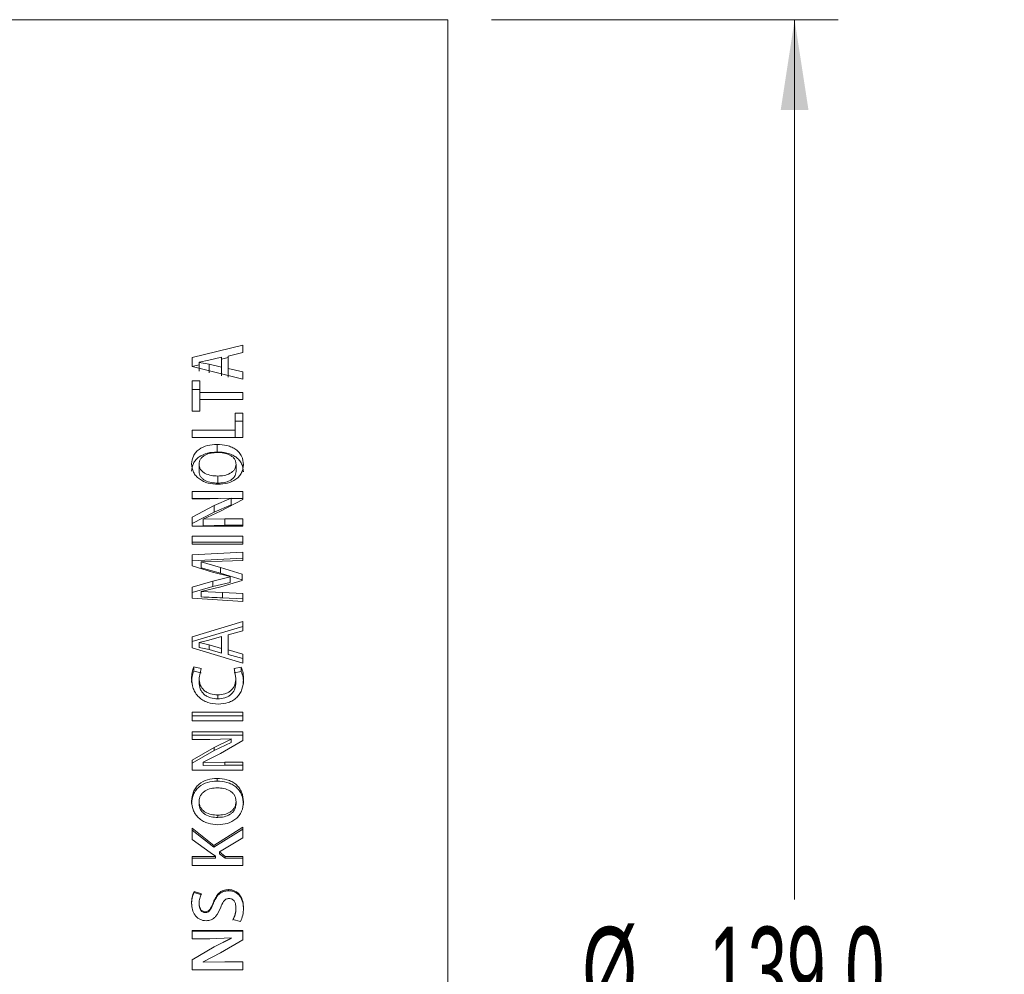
# Model space of a CAD drawing. Header units: millimetres. Extents: x 0 to 1118, y 0 to 864.
# Tile 12 of 78: x 241 to 277, y 283 to 318. Entities that reach past the tile are written whole.
import ezdxf

# ---------------------------------------------------------------- set-up
doc = ezdxf.new("R2010")
doc.units = ezdxf.units.MM
doc.styles.add('SLDTEXTSTYLE3', font='TXT', dxfattribs={"width": 0.605})
doc.dimstyles.new('SLDDIMSTYLE0', dxfattribs={"dimtxt": 3.175, "dimasz": 3.302, "dimexe": 0, "dimexo": 0.0625, "dimgap": 0.79375, "dimtad": 0, "dimtih": 1, "dimtoh": 1, "dimdec": 1, "dimlfac": 2, "dimrnd": 1e-09, "dimzin": 4, "dimdsep": 46, "dimtxsty": 'SLDTEXTSTYLE3', "dimsah": 1, "dimcen": 0.09, "dimadec": 0, "dimazin": 1, "dimtfac": 1, "dimtofl": 0, "dimtmove": 0, "dimatfit": 3, "dimfxl": 1, "dimfrac": 2, "dimtolj": 1, "dimtzin": 12, "dimarcsym": 0})

# ---------------------------------------------------------------- blocks, each defined once
blk = doc.blocks.new('_D_6')
at = {"color": 7, "linetype": 'Continuous', "lineweight": 0}
for p, q in [((258.483, 317.707), (271.183, 317.707)), ((269.583, 317.707), (269.583, 285.508)), ((269.583, 248.207), (269.583, 280.407)), ((258.483, 248.207), (271.183, 248.207))]:
    blk.add_line(p, q, dxfattribs=at)
for points in [[(269.583, 317.707), (269.075, 314.405), (270.091, 314.405)], [(269.583, 248.207), (270.091, 251.509), (269.075, 251.509)]]:
    blk.add_solid(points, dxfattribs=at)
at = {"color": 7, "linetype": 'Continuous', "lineweight": 0, "char_height": 3.175, "attachment_point": 1, "style": 'SLDTEXTSTYLE3'}
for s, insert in [('%%c', (261.812, 284.5)), ('139.0', (266.441, 284.508))]:
    blk.add_mtext(s, dxfattribs=dict(at, insert=insert))

msp = doc.modelspace()

# ---------------------------------------------------------------- linework, layer by layer
at = {"color": 7, "linetype": 'Continuous', "lineweight": 15}
for p, q in [((256.8831, 317.7074), (225.0831, 317.7074)), ((256.8831, 317.7074), (256.8831, 248.2074)), ((249.3816, 305.7974), (247.5295, 305.3414)), ((249.3816, 305.7974), (249.3816, 305.5233)), ((247.5295, 305.3414), (247.5295, 305.0104)), ((248.1327, 305.2408), (248.5969, 305.3519)), ((248.5969, 305.3519), (248.5969, 304.9871)), ((248.8479, 305.3392), (248.5969, 305.2783)), ((248.8479, 305.3959), (249.3816, 305.5233)), ((248.8479, 305.3959), (248.8479, 304.9446)), ((247.7804, 305.0802), (247.5295, 305.0193)), ((247.5295, 305.0104), (249.3816, 304.5495)), ((247.7804, 305.1689), (248.1327, 305.2408)), ((247.7804, 305.1648), (247.7804, 305.1689)), ((248.1425, 305.0971), (247.7804, 305.1648)), ((247.7804, 305.1648), (247.7804, 304.8453)), ((248.5969, 304.9871), (248.1425, 305.0971)), ((248.1425, 305.0971), (248.1425, 304.7786)), ((248.5969, 304.9871), (248.5969, 304.6701)), ((249.3816, 304.8212), (248.8479, 304.9446)), ((248.8479, 304.9446), (248.8479, 304.6283)), ((249.3816, 304.8212), (249.3816, 304.5495)), ((247.8059, 304.4862), (247.5295, 304.4862)), ((247.5295, 304.4862), (247.5295, 303.3808)), ((247.8059, 304.4862), (247.8059, 304.0657)), ((247.8059, 304.1765), (247.5295, 304.1765)), ((249.3816, 304.0657), (247.8059, 304.0657)), ((247.8059, 303.8049), (247.8059, 304.0657)), ((249.3816, 304.0657), (249.3816, 303.8049)), ((247.8059, 303.8049), (247.8059, 303.3808)), ((247.8059, 303.8049), (249.3816, 303.8049)), ((247.5295, 303.3808), (247.8059, 303.3808)), ((249.3816, 303.3094), (249.1052, 303.3094)), ((249.1052, 303.3094), (249.1052, 302.6883)), ((249.3816, 303.3094), (249.3816, 302.4181)), ((249.3816, 303.0165), (249.1052, 303.0165)), ((249.1052, 302.6883), (247.5295, 302.6883)), ((247.5295, 302.6883), (247.5295, 302.4181)), ((249.1052, 302.4181), (249.1052, 302.6883)), ((247.5295, 302.4181), (249.3816, 302.4181)), ((248.4365, 301.8857), (248.4365, 302.162)), ((247.7781, 301.4385), (247.7781, 301.1726)), ((249.1326, 301.4387), (249.1326, 301.1728)), ((248.4635, 301.0036), (248.4635, 300.7439)), ((249.3816, 300.4356), (247.5319, 300.4356)), ((247.5319, 300.4356), (247.5319, 300.1741)), ((249.3816, 300.4356), (249.3816, 300.1431)), ((248.4817, 300.1842), (247.5319, 300.1842)), ((247.5319, 300.1741), (248.1774, 300.1741)), ((248.1774, 300.1741), (248.9527, 300.1997)), ((248.9527, 300.1948), (248.328, 299.9211)), ((248.9527, 299.9468), (248.328, 299.677)), ((248.5695, 299.7221), (249.3816, 300.1431)), ((248.9527, 300.1997), (248.9527, 300.1948)), ((248.9527, 299.9468), (248.9527, 300.1948)), ((249.3816, 300.1842), (248.9527, 300.1842)), ((248.328, 299.9211), (247.5295, 299.503)), ((248.328, 299.677), (247.5295, 299.265)), ((247.9305, 299.4308), (248.5695, 299.7221)), ((247.5295, 299.503), (247.5295, 299.1716)), ((247.9329, 299.4239), (247.9305, 299.4308)), ((247.9305, 299.1938), (247.9305, 299.4308)), ((248.7193, 299.4379), (247.9329, 299.4239)), ((247.9329, 299.187), (247.9329, 299.4239)), ((249.3816, 299.4379), (248.7193, 299.4379)), ((249.3816, 299.1716), (249.3816, 299.4379)), ((249.3816, 299.2008), (249.3816, 299.4379)), ((247.5295, 299.1716), (249.3816, 299.1716)), ((247.9329, 299.187), (247.9305, 299.1938)), ((248.7193, 299.2008), (247.9329, 299.187)), ((249.3816, 299.2008), (248.7193, 299.2008)), ((247.5295, 298.808), (247.5295, 298.5161)), ((249.3816, 298.808), (247.5295, 298.808)), ((249.3816, 298.5799), (247.5295, 298.5799)), ((247.5295, 298.5161), (249.3816, 298.5161)), ((249.3816, 298.808), (249.3816, 298.5161)), ((249.3816, 298.215), (247.5319, 298.1187)), ((249.3816, 298.215), (249.3816, 297.9182)), ((247.5319, 298.1187), (247.5319, 297.7221)), ((249.3816, 297.9955), (247.5319, 297.9005)), ((247.8543, 297.8662), (248.6287, 297.8863)), ((247.8543, 297.859), (247.8543, 297.8662)), ((248.5604, 297.66), (247.8543, 297.859)), ((247.8543, 297.6446), (247.8543, 297.859)), ((248.6287, 297.8863), (249.3816, 297.9182)), ((247.5319, 297.7221), (248.2758, 297.4906)), ((248.5604, 297.4484), (247.8543, 297.6446)), ((248.2758, 297.4906), (248.9189, 297.3235)), ((249.3597, 297.4157), (248.5604, 297.66)), ((249.3597, 297.2077), (248.5604, 297.4484)), ((249.3597, 297.4157), (249.3597, 297.1781)), ((248.2784, 297.1606), (247.5319, 296.9397)), ((248.919, 297.3157), (248.2784, 297.1606)), ((248.2784, 296.9562), (248.2784, 297.1606)), ((248.919, 297.1091), (248.2784, 296.9562)), ((248.5711, 296.9522), (249.3597, 297.1781)), ((248.9189, 297.3235), (248.919, 297.3157)), ((248.919, 297.1091), (248.919, 297.3157)), ((248.2784, 296.9562), (247.5319, 296.7385)), ((247.5319, 296.9397), (247.5319, 296.5313)), ((247.8543, 296.7811), (248.5711, 296.9522)), ((247.8543, 296.7761), (247.8543, 296.7811)), ((248.6398, 296.7458), (247.8543, 296.7761)), ((247.8543, 296.5773), (247.8543, 296.7761)), ((249.3816, 296.708), (248.6398, 296.7458)), ((249.3816, 296.708), (249.3816, 296.4174)), ((247.5319, 296.5313), (249.3816, 296.4174)), ((249.3816, 296.5102), (248.6398, 296.5474)), ((249.3816, 295.6825), (247.5295, 295.1218)), ((249.3816, 295.6825), (249.3816, 295.345)), ((249.3816, 295.4994), (247.5295, 294.9468)), ((248.8479, 295.1886), (249.3816, 295.345)), ((247.5295, 295.1218), (247.5295, 294.7176)), ((247.7804, 294.9109), (248.1327, 294.9987)), ((247.7804, 294.9059), (247.7804, 294.9109)), ((248.1425, 294.8233), (247.7804, 294.9059)), ((247.7804, 294.9059), (247.7804, 294.734)), ((248.1327, 294.9987), (248.5969, 295.1346)), ((248.5969, 295.1346), (248.5969, 294.6892)), ((248.8479, 295.1886), (248.8479, 294.6376)), ((247.5295, 294.7176), (249.3816, 294.1586)), ((248.1425, 294.6526), (247.7804, 294.734)), ((248.5969, 294.6892), (248.1425, 294.8233)), ((248.1425, 294.8233), (248.1425, 294.6526)), ((248.5969, 294.5204), (248.1425, 294.6526)), ((248.5969, 294.6892), (248.5969, 294.5204)), ((249.3816, 294.4877), (248.8479, 294.6376)), ((248.8479, 294.6376), (248.8479, 294.4695)), ((249.3816, 294.3218), (248.8479, 294.4695)), ((249.3816, 294.4877), (249.3816, 294.1586)), ((247.8515, 293.9569), (247.5854, 294.027)), ((247.5854, 293.8678), (247.5854, 294.027)), ((247.8515, 293.7986), (247.5854, 293.8678)), ((247.7804, 293.6128), (247.8515, 293.9569)), ((249.3256, 294.0115), (249.0618, 293.9594)), ((249.0618, 293.9594), (249.1306, 293.6101)), ((249.3256, 293.8524), (249.0618, 293.8011)), ((249.3256, 293.8524), (249.3256, 294.0115)), ((247.7804, 293.4594), (247.7804, 293.6128)), ((249.1306, 293.4568), (249.1306, 293.6101)), ((248.4623, 292.8497), (248.4623, 292.9941)), ((247.5295, 292.3597), (247.5295, 292.0443)), ((249.3816, 292.3597), (247.5295, 292.3597)), ((249.3816, 292.2244), (247.5295, 292.2244)), ((247.5295, 292.0443), (249.3816, 292.0443)), ((249.3816, 292.3597), (249.3816, 292.0443)), ((249.3816, 291.6481), (247.5319, 291.6481)), ((247.5319, 291.6481), (247.5319, 291.3556)), ((249.3816, 291.6481), (249.3816, 291.321)), ((249.3816, 291.5231), (247.5319, 291.5231)), ((247.5319, 291.3556), (248.1774, 291.3556)), ((248.1774, 291.3556), (248.9527, 291.3841)), ((248.9527, 291.3787), (248.328, 291.0732)), ((248.5695, 290.8518), (249.3816, 291.321)), ((248.9527, 291.3841), (248.9527, 291.3787)), ((248.9527, 291.2575), (248.9527, 291.3787)), ((248.328, 291.0732), (247.5295, 290.6085)), ((248.328, 290.9565), (247.5295, 290.4984)), ((248.9527, 291.2575), (248.328, 290.9565)), ((247.5295, 290.6085), (247.5295, 290.2415)), ((247.9305, 290.5285), (248.5695, 290.8518)), ((247.5295, 290.2415), (249.3816, 290.2415)), ((247.9329, 290.5208), (247.9305, 290.5285)), ((247.9305, 290.4195), (247.9305, 290.5285)), ((247.9329, 290.412), (247.9305, 290.4195)), ((248.7193, 290.5363), (247.9329, 290.5208)), ((247.9329, 290.412), (247.9329, 290.5208)), ((248.7193, 290.4272), (247.9329, 290.412)), ((249.3816, 290.5363), (248.7193, 290.5363)), ((249.3816, 290.4272), (248.7193, 290.4272)), ((249.3816, 290.2415), (249.3816, 290.5363)), ((249.3816, 290.4272), (249.3816, 290.5363)), ((248.4365, 289.8394), (248.4365, 289.9399)), ((247.7781, 289.0943), (247.7781, 289.006)), ((249.1326, 289.0945), (249.1326, 289.0062)), ((248.4635, 288.5904), (248.4635, 288.5093)), ((248.3181, 287.4838), (247.5295, 288.1144)), ((247.5295, 288.1144), (247.5295, 287.7015)), ((248.3181, 287.4187), (247.5295, 288.0402)), ((249.3816, 288.1551), (248.3181, 287.4838)), ((249.3816, 288.0803), (248.3181, 287.4187)), ((249.3816, 288.1551), (249.3816, 287.764)), ((247.5295, 287.7015), (248.1807, 287.2224)), ((248.5325, 287.2442), (249.3816, 287.764)), ((248.3181, 287.4187), (248.3181, 287.4838)), ((248.3813, 287.0808), (247.5295, 287.0808)), ((247.5295, 287.0808), (247.5295, 286.7557)), ((248.3813, 287.0214), (247.5295, 287.0214)), ((248.1807, 287.2224), (248.3813, 287.089)), ((248.3813, 287.089), (248.3813, 287.0808)), ((248.3813, 287.0214), (248.3813, 287.0808)), ((248.7303, 287.0808), (248.5325, 287.2442)), ((248.5325, 287.1826), (248.5325, 287.2442)), ((248.7303, 287.0214), (248.5325, 287.1826)), ((249.3816, 287.0808), (248.7303, 287.0808)), ((248.7303, 287.0214), (248.7303, 287.0808)), ((249.3816, 287.0214), (248.7303, 287.0214)), ((249.3816, 287.0808), (249.3816, 286.7557)), ((247.5295, 286.7557), (249.3816, 286.7557)), ((247.8678, 285.7188), (247.5971, 285.7967)), ((247.5971, 285.7559), (247.5971, 285.7967)), ((247.8678, 285.679), (247.5971, 285.7559)), ((248.8538, 285.8253), (248.8538, 285.8672)), ((247.7804, 285.327), (247.7804, 285.3616)), ((249.1306, 285.1739), (249.1306, 285.2063)), ((248.002, 285.0259), (248.002, 285.0561)), ((249.0127, 284.7718), (249.292, 284.6992)), ((249.3816, 284.3708), (247.5319, 284.3708)), ((247.5319, 284.3708), (247.5319, 284.0692)), ((249.3816, 284.3504), (247.5319, 284.3504)), ((247.5319, 284.0692), (248.1774, 284.0692)), ((248.1774, 284.0692), (248.9527, 284.0985)), ((248.9527, 284.093), (248.328, 283.7786)), ((248.9527, 284.0766), (248.328, 283.7668)), ((248.9527, 284.0985), (248.9527, 284.093)), ((248.9527, 284.0766), (248.9527, 284.093)), ((249.3816, 284.3708), (249.3816, 284.0335)), ((248.328, 283.7786), (247.5295, 283.3015)), ((248.328, 283.7668), (247.5295, 283.2966)), ((248.5695, 283.5511), (249.3816, 284.0335)), ((247.9305, 283.2195), (248.5695, 283.5511)), ((247.5295, 283.3015), (247.5295, 282.9257)), ((247.9305, 283.2157), (247.9305, 283.2195)), ((247.9329, 283.2116), (247.9305, 283.2195)), ((247.9329, 283.2079), (247.9305, 283.2157)), ((248.7193, 283.2275), (247.9329, 283.2116)), ((248.7193, 283.2236), (247.9329, 283.2079)), ((247.9329, 283.2079), (247.9329, 283.2116)), ((249.3816, 283.2275), (248.7193, 283.2275)), ((249.3816, 283.2236), (248.7193, 283.2236)), ((249.3816, 282.9257), (249.3816, 283.2275)), ((249.3816, 283.2236), (249.3816, 283.2275)), ((247.5295, 282.9261), (249.3816, 282.9261)), ((247.5295, 282.9257), (249.3816, 282.9257)), ((249.3816, 282.9261), (249.3816, 282.9257))]:
    msp.add_line(p, q, dxfattribs=at)
at = {"color": 9, "linetype": 'Continuous', "lineweight": 0}
for p, q in [((248.328, 299.677), (248.328, 299.9211)), ((248.7193, 299.2008), (248.7193, 299.4379)), ((248.5604, 297.4484), (248.5604, 297.66)), ((248.6398, 296.5474), (248.6398, 296.7458)), ((248.328, 290.9565), (248.328, 291.0732)), ((248.7193, 290.4272), (248.7193, 290.5363)), ((248.3062, 285.3727), (248.3062, 285.4079)), ((248.328, 283.7668), (248.328, 283.7786)), ((248.7193, 283.2236), (248.7193, 283.2275))]:
    msp.add_line(p, q, dxfattribs=at)
at = {"color": 7, "linetype": 'Continuous', "lineweight": 15}
for points, knots in [([(248.4365, 302.162), (248.3181, 302.1544), (248.0817, 302.1393), (247.814, 302.0165), (247.6521, 301.8719), (247.5351, 301.6965), (247.5177, 301.5458), (247.506, 301.4455)], [0, 0, 0, 0, 0.2501679, 0.4996486, 0.6249694, 0.7501607, 1, 1, 1, 1]), ([(249.4046, 301.4225), (249.3928, 301.5269), (249.3751, 301.6837), (249.252, 301.8649), (249.1285, 301.9789), (248.9755, 302.0666), (248.7458, 302.1437), (248.5596, 302.1547), (248.4365, 302.162)], [0, 0, 0, 0, 0.2492914, 0.3744078, 0.4995625, 0.6218485, 0.7499204, 1, 1, 1, 1]), ([(248.4365, 301.8857), (248.3182, 301.8782), (248.0823, 301.8634), (247.8146, 301.7426), (247.6524, 301.6001), (247.5353, 301.4273), (247.5178, 301.2787), (247.506, 301.1797)], [0, 0, 0, 0, 0.2517939, 0.5021431, 0.6273404, 0.7520148, 1, 1, 1, 1]), ([(247.7781, 301.4385), (247.7815, 301.4717), (247.7881, 301.5379), (247.832, 301.6311), (247.9035, 301.7112), (248.03, 301.7902), (248.2145, 301.8551), (248.3714, 301.8631), (248.45, 301.8671)], [0, 0, 0, 0, 0.125146, 0.250136, 0.3740951, 0.5001403, 0.7499046, 1, 1, 1, 1]), ([(249.4046, 301.1569), (249.3928, 301.2598), (249.375, 301.4146), (249.2518, 301.5931), (249.1283, 301.7054), (248.9753, 301.7918), (248.7456, 301.8677), (248.5596, 301.8785), (248.4365, 301.8857)], [0, 0, 0, 0, 0.2474894, 0.3720695, 0.4970827, 0.6196097, 0.748302, 1, 1, 1, 1]), ([(248.45, 301.8671), (248.5294, 301.8635), (248.6882, 301.8563), (248.8781, 301.7936), (249.0058, 301.7132), (249.0792, 301.6328), (249.1148, 301.5551), (249.1296, 301.4891), (249.1316, 301.4555), (249.1326, 301.4387)], [0, 0, 0, 0, 0.2501698, 0.4997371, 0.6298115, 0.7497308, 0.8747133, 0.9373414, 1, 1, 1, 1]), ([(247.5064, 301.4454), (247.5191, 301.342), (247.5382, 301.187), (247.6625, 301.0062), (247.788, 300.8922), (247.9397, 300.8039), (248.1644, 300.7211), (248.3472, 300.7092), (248.469, 300.7013)], [0, 0, 0, 0, 0.249273, 0.3736935, 0.4995677, 0.6247624, 0.7499967, 1, 1, 1, 1]), ([(248.4635, 301.0036), (248.3836, 301.0073), (248.2239, 301.0147), (248.0331, 301.0788), (247.9046, 301.1607), (247.8314, 301.2426), (247.7874, 301.3373), (247.7812, 301.4049), (247.7781, 301.4387)], [0, 0, 0, 0, 0.2501986, 0.4998637, 0.6299611, 0.7498332, 0.874848, 1, 1, 1, 1]), ([(249.1326, 301.4387), (249.1295, 301.4055), (249.1232, 301.339), (249.0799, 301.2446), (249.0085, 301.1636), (248.8839, 301.0814), (248.699, 301.0155), (248.542, 301.0075), (248.4635, 301.0036)], [0, 0, 0, 0, 0.1251249, 0.2501431, 0.375099, 0.5002284, 0.7498339, 1, 1, 1, 1]), ([(248.469, 300.7013), (248.5872, 300.7089), (248.8231, 300.7242), (249.0913, 300.8489), (249.2549, 300.9945), (249.3746, 301.1712), (249.3926, 301.322), (249.4046, 301.4225)], [0, 0, 0, 0, 0.2502708, 0.4997569, 0.62567, 0.7503144, 1, 1, 1, 1]), ([(248.4635, 300.7439), (248.3836, 300.7476), (248.2242, 300.7548), (248.0334, 300.8179), (247.9048, 300.8986), (247.8316, 300.9793), (247.7875, 301.0726), (247.7812, 301.1393), (247.7781, 301.1726)], [0, 0, 0, 0, 0.2515912, 0.502189, 0.6323465, 0.7518028, 0.8759725, 1, 1, 1, 1]), ([(249.1326, 301.1728), (249.1294, 301.14), (249.1232, 301.0745), (249.0798, 300.9813), (249.0084, 300.9015), (248.8837, 300.8205), (248.6988, 300.7557), (248.542, 300.7478), (248.4635, 300.7439)], [0, 0, 0, 0, 0.1240696, 0.2482403, 0.3727649, 0.4979178, 0.7484309, 1, 1, 1, 1]), ([(248.6398, 296.5474), (248.5089, 296.5533), (248.2472, 296.5651), (247.9853, 296.5732), (247.8543, 296.5773)], [0, 0, 0, 0, 0.4999949, 1, 1, 1, 1]), ([(247.5854, 294.027), (247.56, 293.958), (247.5094, 293.8198), (247.5058, 293.673), (247.5041, 293.5995)], [0, 0, 0, 0, 0.4993337, 1, 1, 1, 1]), ([(247.5854, 293.8678), (247.56, 293.7998), (247.5094, 293.6636), (247.5058, 293.5189), (247.5041, 293.4464)], [0, 0, 0, 0, 0.4996002, 1, 1, 1, 1]), ([(249.407, 293.5579), (249.4053, 293.6357), (249.402, 293.791), (249.351, 293.9381), (249.3256, 294.0115)], [0, 0, 0, 0, 0.50069939, 1, 1, 1, 1]), ([(249.407, 293.4054), (249.4053, 293.4821), (249.402, 293.6353), (249.351, 293.7801), (249.3256, 293.8524)], [0, 0, 0, 0, 0.5004583, 1, 1, 1, 1]), ([(247.5041, 293.5995), (247.5147, 293.4751), (247.5308, 293.2883), (247.6451, 293.0624), (247.7641, 292.9138), (247.9157, 292.7942), (248.1516, 292.683), (248.348, 292.6668), (248.4785, 292.656)], [0, 0, 0, 0, 0.2496585, 0.3748239, 0.5000018, 0.6242754, 0.7502631, 1, 1, 1, 1]), ([(248.4623, 292.9941), (248.3733, 293), (248.2397, 293.009), (248.0752, 293.0756), (247.966, 293.15), (247.8811, 293.2488), (247.798, 293.4002), (247.7875, 293.5278), (247.7804, 293.6128)], [0, 0, 0, 0, 0.250002, 0.3751715, 0.5002483, 0.6253701, 0.7505221, 1, 1, 1, 1]), ([(248.4623, 292.8497), (248.3733, 292.8555), (248.2399, 292.8643), (248.0753, 292.9299), (247.9662, 293.0032), (247.8812, 293.1006), (247.7981, 293.2497), (247.7875, 293.3756), (247.7804, 293.4594)], [0, 0, 0, 0, 0.251674, 0.377443, 0.5027724, 0.6277054, 0.7522952, 1, 1, 1, 1]), ([(249.1306, 293.6101), (249.1237, 293.5263), (249.1133, 293.4001), (249.0352, 293.2483), (248.9506, 293.152), (248.8446, 293.0772), (248.6829, 293.0089), (248.5502, 293), (248.4623, 292.9941)], [0, 0, 0, 0, 0.2496656, 0.3759768, 0.4998787, 0.6230479, 0.7501627, 1, 1, 1, 1]), ([(249.1306, 293.4568), (249.1237, 293.3742), (249.1132, 293.2496), (249.0351, 293.1001), (248.9505, 293.0052), (248.8444, 292.9315), (248.6827, 292.8642), (248.5502, 292.8555), (248.4623, 292.8497)], [0, 0, 0, 0, 0.2479016, 0.3735126, 0.4973585, 0.6207393, 0.7484776, 1, 1, 1, 1]), ([(248.4785, 292.656), (248.6038, 292.6653), (248.7917, 292.6794), (249.0182, 292.7847), (249.165, 292.8976), (249.2798, 293.0404), (249.3833, 293.2597), (249.3975, 293.4387), (249.407, 293.5579)], [0, 0, 0, 0, 0.2496715, 0.3748047, 0.4999193, 0.6250223, 0.7501832, 1, 1, 1, 1]), ([(248.4365, 289.9399), (248.3181, 289.931), (248.0817, 289.9132), (247.814, 289.7689), (247.6521, 289.5997), (247.5351, 289.3945), (247.5177, 289.2192), (247.506, 289.1023)], [0, 0, 0, 0, 0.2501679, 0.4996486, 0.6249694, 0.7501607, 1, 1, 1, 1]), ([(248.4365, 289.8394), (248.3182, 289.8307), (248.0823, 289.8132), (247.8146, 289.6714), (247.6524, 289.5045), (247.5353, 289.3025), (247.5178, 289.1294), (247.506, 289.0143)], [0, 0, 0, 0, 0.2517939, 0.5021431, 0.6273404, 0.7520148, 1, 1, 1, 1]), ([(249.4046, 289.0757), (249.3928, 289.1972), (249.3751, 289.3796), (249.252, 289.5915), (249.1285, 289.725), (248.9755, 289.8278), (248.7458, 289.9184), (248.5596, 289.9313), (248.4365, 289.9399)], [0, 0, 0, 0, 0.2492914, 0.3744078, 0.4995625, 0.6218485, 0.7499204, 1, 1, 1, 1]), ([(249.4046, 288.9877), (249.3928, 289.1075), (249.375, 289.2876), (249.2518, 289.4963), (249.1283, 289.6278), (248.9753, 289.7291), (248.7456, 289.8183), (248.5596, 289.831), (248.4365, 289.8394)], [0, 0, 0, 0, 0.2474894, 0.3720695, 0.4970827, 0.6196097, 0.748302, 1, 1, 1, 1]), ([(247.7781, 289.0943), (247.7815, 289.1328), (247.7881, 289.2099), (247.832, 289.3185), (247.9035, 289.4119), (248.03, 289.5041), (248.2145, 289.58), (248.3714, 289.5894), (248.45, 289.5941)], [0, 0, 0, 0, 0.125146, 0.250136, 0.3740951, 0.5001403, 0.7499046, 1, 1, 1, 1]), ([(248.45, 289.5941), (248.5294, 289.5899), (248.6882, 289.5814), (248.8781, 289.5081), (249.0058, 289.4142), (249.0792, 289.3204), (249.1148, 289.2299), (249.1296, 289.1531), (249.1316, 289.114), (249.1326, 289.0945)], [0, 0, 0, 0, 0.2501698, 0.4997371, 0.6298115, 0.7497308, 0.8747133, 0.9373414, 1, 1, 1, 1]), ([(247.5064, 289.1023), (247.5191, 288.9823), (247.5382, 288.8023), (247.6625, 288.5933), (247.788, 288.4619), (247.9397, 288.3602), (248.1644, 288.265), (248.3472, 288.2513), (248.469, 288.2422)], [0, 0, 0, 0, 0.249273, 0.3736935, 0.4995677, 0.6247624, 0.7499967, 1, 1, 1, 1]), ([(248.4635, 288.5904), (248.3836, 288.5947), (248.2239, 288.6032), (248.0331, 288.6773), (247.9046, 288.772), (247.8314, 288.8669), (247.7874, 288.9767), (247.7812, 289.0552), (247.7781, 289.0945)], [0, 0, 0, 0, 0.2501986, 0.4998637, 0.6299611, 0.7498332, 0.874848, 1, 1, 1, 1]), ([(248.4635, 288.5093), (248.3836, 288.5136), (248.2242, 288.5219), (248.0334, 288.5948), (247.9048, 288.6882), (247.8316, 288.7816), (247.7875, 288.8898), (247.7812, 288.9673), (247.7781, 289.006)], [0, 0, 0, 0, 0.25159117, 0.50218898, 0.6323465, 0.7518028, 0.87597248, 1, 1, 1, 1]), ([(249.1326, 289.0945), (249.1295, 289.0559), (249.1232, 288.9787), (249.0799, 288.8692), (249.0085, 288.7754), (248.8839, 288.6803), (248.699, 288.6042), (248.542, 288.595), (248.4635, 288.5904)], [0, 0, 0, 0, 0.1251249, 0.2501431, 0.375099, 0.5002284, 0.7498339, 1, 1, 1, 1]), ([(249.1326, 289.0062), (249.1294, 288.9681), (249.1232, 288.892), (249.0798, 288.7839), (249.0084, 288.6915), (248.8837, 288.5978), (248.6988, 288.5229), (248.542, 288.5139), (248.4635, 288.5093)], [0, 0, 0, 0, 0.12406961, 0.24824028, 0.37276488, 0.49791778, 0.7484309, 1, 1, 1, 1]), ([(248.469, 288.2422), (248.5872, 288.2509), (248.8231, 288.2685), (249.0913, 288.4119), (249.2549, 288.5799), (249.3746, 288.784), (249.3926, 288.959), (249.4046, 289.0757)], [0, 0, 0, 0, 0.25027083, 0.49975688, 0.62567, 0.75031441, 1, 1, 1, 1]), ([(247.5971, 285.7967), (247.5685, 285.728), (247.5113, 285.5904), (247.5065, 285.4413), (247.5041, 285.3667)], [0, 0, 0, 0, 0.4994472, 1, 1, 1, 1]), ([(247.5971, 285.7559), (247.5685, 285.6882), (247.5113, 285.5526), (247.5065, 285.4056), (247.5041, 285.3321)], [0, 0, 0, 0, 0.49981, 1, 1, 1, 1]), ([(247.7804, 285.3616), (247.7835, 285.424), (247.7897, 285.5486), (247.8418, 285.6621), (247.8678, 285.7188)], [0, 0, 0, 0, 0.5002918, 1, 1, 1, 1]), ([(248.8538, 285.8672), (248.7894, 285.8621), (248.6926, 285.8545), (248.5767, 285.7968), (248.4767, 285.7161), (248.3808, 285.5848), (248.3311, 285.4669), (248.3062, 285.4079)], [0, 0, 0, 0, 0.249341, 0.3744319, 0.4996086, 0.7495545, 1, 1, 1, 1]), ([(248.8538, 285.8253), (248.7894, 285.8203), (248.6928, 285.8128), (248.5768, 285.756), (248.4769, 285.6765), (248.3809, 285.5472), (248.3311, 285.4308), (248.3062, 285.3727)], [0, 0, 0, 0, 0.2508451, 0.3763874, 0.501665, 0.7509216, 1, 1, 1, 1]), ([(248.5719, 285.2142), (248.6007, 285.2898), (248.6371, 285.3854), (248.7141, 285.4788), (248.7625, 285.5151), (248.8179, 285.5383), (248.8583, 285.5401), (248.8784, 285.541)], [0, 0, 0, 0, 0.4998356, 0.6323978, 0.7499327, 0.874905, 1, 1, 1, 1]), ([(249.407, 285.1845), (249.4019, 285.2667), (249.3918, 285.4308), (249.3131, 285.6279), (249.1992, 285.7478), (249.0964, 285.8177), (248.9782, 285.8606), (248.8952, 285.865), (248.8538, 285.8672)], [0, 0, 0, 0, 0.250361, 0.4995249, 0.62399, 0.7486082, 0.8746792, 1, 1, 1, 1]), ([(249.407, 285.1524), (249.4019, 285.2338), (249.3941, 285.3578), (249.3436, 285.5133), (249.2834, 285.6205), (249.1991, 285.7078), (249.0963, 285.7766), (248.9781, 285.8188), (248.8952, 285.8232), (248.8538, 285.8253)], [0, 0, 0, 0, 0.2485576, 0.3789906, 0.497719, 0.6221064, 0.7470478, 0.873809, 1, 1, 1, 1]), ([(248.8784, 285.541), (248.8982, 285.5398), (248.9375, 285.5375), (248.9931, 285.5163), (249.0399, 285.4811), (249.0895, 285.4203), (249.1242, 285.3254), (249.1285, 285.2461), (249.1306, 285.2063)], [0, 0, 0, 0, 0.125681, 0.2492999, 0.3727313, 0.4945066, 0.745625, 1, 1, 1, 1]), ([(247.5041, 285.3667), (247.5092, 285.2893), (247.5196, 285.1348), (247.6035, 284.9542), (247.7103, 284.8412), (247.8079, 284.7766), (247.9187, 284.7371), (247.9962, 284.7319), (248.035, 284.7294)], [0, 0, 0, 0, 0.2502346, 0.4994871, 0.6245222, 0.74973, 0.8748238, 1, 1, 1, 1]), ([(248.002, 285.0561), (247.9844, 285.0573), (247.9492, 285.0599), (247.9011, 285.0837), (247.8601, 285.1169), (247.8158, 285.1718), (247.7866, 285.2568), (247.7825, 285.3266), (247.7804, 285.3616)], [0, 0, 0, 0, 0.1250384, 0.2499822, 0.3750825, 0.5000924, 0.7495968, 1, 1, 1, 1]), ([(248.002, 285.0259), (247.9844, 285.0271), (247.9492, 285.0296), (247.9012, 285.0531), (247.8601, 285.0857), (247.8159, 285.1398), (247.7866, 285.2236), (247.7825, 285.2925), (247.7804, 285.327)], [0, 0, 0, 0, 0.1261216, 0.2518626, 0.3773672, 0.5023884, 0.7509556, 1, 1, 1, 1]), ([(248.3062, 285.4079), (248.2754, 285.3307), (248.237, 285.2342), (248.1671, 285.131), (248.1216, 285.0879), (248.0644, 285.06), (248.0228, 285.0574), (248.002, 285.0561)], [0, 0, 0, 0, 0.5003583, 0.6255289, 0.7503699, 0.8751578, 1, 1, 1, 1]), ([(248.3062, 285.3727), (248.2754, 285.2965), (248.2369, 285.2013), (248.167, 285.0996), (248.1215, 285.0572), (248.0643, 285.0297), (248.0228, 285.0271), (248.002, 285.0259)], [0, 0, 0, 0, 0.498578, 0.6235875, 0.7486438, 0.8741448, 1, 1, 1, 1]), ([(248.035, 284.7294), (248.1, 284.7362), (248.1976, 284.7464), (248.3108, 284.8119), (248.4543, 284.9435), (248.5197, 285.0939), (248.5719, 285.2142)], [0, 0, 0, 0, 0.2497865, 0.3751868, 0.5006687, 1, 1, 1, 1]), ([(249.1306, 285.2063), (249.1251, 285.13), (249.1142, 284.9775), (249.0465, 284.8404), (249.0127, 284.7718)], [0, 0, 0, 0, 0.5000883, 1, 1, 1, 1]), ([(249.1306, 285.1739), (249.1251, 285.0987), (249.1142, 284.9482), (249.0465, 284.8132), (249.0127, 284.7457)], [0, 0, 0, 0, 0.4996128, 1, 1, 1, 1]), ([(249.292, 284.6992), (249.3258, 284.7766), (249.3934, 284.9315), (249.4024, 285.1001), (249.407, 285.1845)], [0, 0, 0, 0, 0.4994979, 1, 1, 1, 1])]:
    msp.add_open_spline(points, degree=3, knots=knots, dxfattribs=at)

# ---------------------------------------------------------------- dimensions: what is measured, and where the dimension line sits
at = {"color": 7, "linetype": 'Continuous', "lineweight": 0}
dim = msp.add_linear_dim(base=(269.5831, 248.2074), p1=(256.8831, 317.7074), p2=(256.8831, 248.2074), angle=90, text='%%c<>', dimstyle='SLDDIMSTYLE0', dxfattribs=at)
dim.commit()
dim.dimension.update_dxf_attribs({"geometry": '_D_6', "text_midpoint": (269.5831, 282.9574), "dimtype": 160})

doc.saveas('drawing.dxf')
